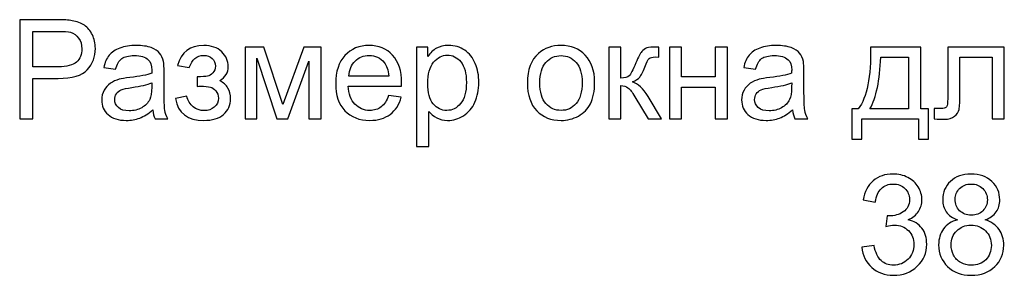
# Model space of a CAD drawing. Header units: centimetres. Extents: x -29.6 to 29.7, y -21 to 21.
# Tile 5 of 24: x 9.3 to 14.3, y -12.5 to -11.2. Entities that reach past the tile are written whole.
import ezdxf

# ---------------------------------------------------------------- set-up
doc = ezdxf.new("R2010")
doc.units = ezdxf.units.CM
doc.header["$MEASUREMENT"] = 0
doc.layers.add('06___PRT_ALL_SURFS', color=7, linetype='Continuous')

msp = doc.modelspace()

# ---------------------------------------------------------------- linework, layer by layer
at = {"layer": '06___PRT_ALL_SURFS'}
for points, knots in [([(9.31321, -11.6993), (9.31321, -11.6993), (9.31321, -11.20267), (9.31321, -11.20267), (9.31321, -11.20267), (9.50073, -11.20267), (9.50073, -11.20267), (9.53367, -11.20267), (9.55887, -11.20429), (9.57633, -11.20741), (9.60072, -11.21146), (9.62118, -11.21921), (9.63771, -11.23053), (9.65425, -11.24198), (9.66754, -11.25793), (9.67759, -11.27839), (9.68765, -11.29886), (9.69263, -11.3214), (9.69263, -11.34602), (9.69263, -11.3881), (9.67922, -11.42382), (9.65228, -11.45295), (9.62546, -11.4822), (9.57679, -11.49676), (9.5065, -11.49676), (9.5065, -11.49676), (9.37911, -11.49676), (9.37911, -11.49676), (9.37911, -11.49676), (9.37911, -11.6993), (9.37911, -11.6993), (9.37911, -11.6993), (9.31321, -11.6993), (9.31321, -11.6993)], [0, 0, 0, 0, 0.0909091, 0.0909091, 0.0909091, 0.1818182, 0.1818182, 0.1818182, 0.2727273, 0.2727273, 0.2727273, 0.3636364, 0.3636364, 0.3636364, 0.4545455, 0.4545455, 0.4545455, 0.5454545, 0.5454545, 0.5454545, 0.6363636, 0.6363636, 0.6363636, 0.7272727, 0.7272727, 0.7272727, 0.8181818, 0.8181818, 0.8181818, 0.9090909, 0.9090909, 0.9090909, 1, 1, 1, 1]), ([(9.37911, -11.4385), (9.37911, -11.4385), (9.50743, -11.4385), (9.50743, -11.4385), (9.54997, -11.4385), (9.58003, -11.43064), (9.59794, -11.4148), (9.61575, -11.39897), (9.62465, -11.37677), (9.62465, -11.34799), (9.62465, -11.32729), (9.61945, -11.30949), (9.60893, -11.29469), (9.59841, -11.27989), (9.58454, -11.27007), (9.56743, -11.26533), (9.55633, -11.26244), (9.53587, -11.26094), (9.50616, -11.26094), (9.50616, -11.26094), (9.37911, -11.26094), (9.37911, -11.26094), (9.37911, -11.26094), (9.37911, -11.4385), (9.37911, -11.4385)], [0, 0, 0, 0, 0.125, 0.125, 0.125, 0.25, 0.25, 0.25, 0.375, 0.375, 0.375, 0.5, 0.5, 0.5, 0.625, 0.625, 0.625, 0.75, 0.75, 0.75, 0.875, 0.875, 0.875, 1, 1, 1, 1]), ([(9.98036, -11.65422), (9.95771, -11.67352), (9.93586, -11.68705), (9.91493, -11.69503), (9.89401, -11.703), (9.87158, -11.70693), (9.84754, -11.70693), (9.808, -11.70693), (9.7776, -11.69734), (9.75633, -11.67803), (9.73506, -11.65884), (9.72442, -11.63422), (9.72442, -11.60428), (9.72442, -11.58671), (9.72846, -11.57064), (9.73644, -11.55607), (9.74453, -11.54151), (9.75505, -11.52995), (9.768, -11.52116), (9.78107, -11.51237), (9.79563, -11.50567), (9.81193, -11.50116), (9.82396, -11.49804), (9.8421, -11.49503), (9.86626, -11.49203), (9.91551, -11.48625), (9.95193, -11.4792), (9.97516, -11.47111), (9.97539, -11.46278), (9.97551, -11.45746), (9.97551, -11.45526), (9.97551, -11.43053), (9.96973, -11.41307), (9.95817, -11.4029), (9.94256, -11.38914), (9.91933, -11.38232), (9.88857, -11.38232), (9.85979, -11.38232), (9.83852, -11.38741), (9.82488, -11.39746), (9.81112, -11.40752), (9.80106, -11.42532), (9.79448, -11.45099), (9.79448, -11.45099), (9.73482, -11.44266), (9.73482, -11.44266), (9.74025, -11.41711), (9.74916, -11.39642), (9.76164, -11.3807), (9.77413, -11.36498), (9.79216, -11.35296), (9.81575, -11.3444), (9.83921, -11.33596), (9.86661, -11.33169), (9.89759, -11.33169), (9.92834, -11.33169), (9.95343, -11.33527), (9.97273, -11.34255), (9.99193, -11.34983), (10.00614, -11.35885), (10.01516, -11.36984), (10.02418, -11.38082), (10.03053, -11.39469), (10.03423, -11.41145), (10.0362, -11.42185), (10.03724, -11.44058), (10.03724, -11.46752), (10.03724, -11.46752), (10.03724, -11.54844), (10.03724, -11.54844), (10.03724, -11.60497), (10.03851, -11.64069), (10.04106, -11.65584), (10.04348, -11.67098), (10.04857, -11.68543), (10.05597, -11.6993), (10.05597, -11.6993), (9.99215, -11.6993), (9.99215, -11.6993), (9.98603, -11.68647), (9.9821, -11.67144), (9.98036, -11.65422)], [0, 0, 0, 0, 0.037037, 0.037037, 0.037037, 0.0740741, 0.0740741, 0.0740741, 0.1111111, 0.1111111, 0.1111111, 0.1481481, 0.1481481, 0.1481481, 0.1851852, 0.1851852, 0.1851852, 0.2222222, 0.2222222, 0.2222222, 0.2592593, 0.2592593, 0.2592593, 0.2962963, 0.2962963, 0.2962963, 0.3333333, 0.3333333, 0.3333333, 0.3703704, 0.3703704, 0.3703704, 0.4074074, 0.4074074, 0.4074074, 0.4444444, 0.4444444, 0.4444444, 0.4814815, 0.4814815, 0.4814815, 0.5185185, 0.5185185, 0.5185185, 0.5555556, 0.5555556, 0.5555556, 0.5925926, 0.5925926, 0.5925926, 0.6296296, 0.6296296, 0.6296296, 0.6666667, 0.6666667, 0.6666667, 0.7037037, 0.7037037, 0.7037037, 0.7407407, 0.7407407, 0.7407407, 0.7777778, 0.7777778, 0.7777778, 0.8148148, 0.8148148, 0.8148148, 0.8518519, 0.8518519, 0.8518519, 0.8888889, 0.8888889, 0.8888889, 0.9259259, 0.9259259, 0.9259259, 0.962963, 0.962963, 0.962963, 1, 1, 1, 1]), ([(10.20301, -11.5363), (10.20301, -11.5363), (10.20301, -11.48844), (10.20301, -11.48844), (10.22868, -11.48821), (10.24625, -11.48717), (10.2555, -11.48544), (10.26486, -11.48359), (10.27376, -11.47827), (10.28208, -11.46925), (10.29041, -11.46024), (10.29457, -11.44902), (10.29457, -11.4355), (10.29457, -11.4192), (10.28914, -11.40602), (10.27815, -11.39631), (10.26717, -11.38648), (10.25307, -11.38163), (10.23561, -11.38163), (10.20128, -11.38163), (10.17723, -11.40174), (10.16348, -11.44197), (10.16348, -11.44197), (10.10522, -11.43226), (10.10522, -11.43226), (10.12325, -11.36521), (10.16695, -11.33169), (10.23607, -11.33169), (10.27445, -11.33169), (10.30451, -11.34209), (10.32636, -11.36301), (10.34821, -11.38394), (10.35908, -11.40891), (10.35908, -11.43792), (10.35908, -11.46717), (10.34486, -11.49052), (10.31653, -11.50775), (10.33469, -11.51746), (10.34821, -11.52983), (10.35734, -11.54486), (10.36636, -11.55988), (10.37087, -11.57769), (10.37087, -11.59827), (10.37087, -11.63052), (10.35908, -11.65664), (10.33561, -11.67676), (10.31203, -11.69688), (10.2792, -11.70693), (10.23688, -11.70693), (10.15481, -11.70693), (10.10718, -11.67063), (10.09411, -11.59803), (10.09411, -11.59803), (10.15168, -11.58555), (10.15168, -11.58555), (10.15689, -11.60844), (10.16741, -11.62624), (10.18336, -11.63885), (10.19931, -11.65145), (10.21746, -11.65769), (10.23804, -11.65769), (10.25862, -11.65769), (10.27573, -11.65191), (10.28937, -11.64023), (10.30301, -11.62867), (10.30983, -11.61388), (10.30983, -11.59584), (10.30983, -11.58185), (10.30555, -11.56971), (10.297, -11.55931), (10.28844, -11.5489), (10.27931, -11.54243), (10.2696, -11.53989), (10.25989, -11.53723), (10.24232, -11.53596), (10.21689, -11.53596), (10.2148, -11.53596), (10.21018, -11.53607), (10.20301, -11.5363)], [0, 0, 0, 0, 0.0384615, 0.0384615, 0.0384615, 0.0769231, 0.0769231, 0.0769231, 0.1153846, 0.1153846, 0.1153846, 0.1538462, 0.1538462, 0.1538462, 0.1923077, 0.1923077, 0.1923077, 0.2307692, 0.2307692, 0.2307692, 0.2692308, 0.2692308, 0.2692308, 0.3076923, 0.3076923, 0.3076923, 0.3461538, 0.3461538, 0.3461538, 0.3846154, 0.3846154, 0.3846154, 0.4230769, 0.4230769, 0.4230769, 0.4615385, 0.4615385, 0.4615385, 0.5, 0.5, 0.5, 0.5384615, 0.5384615, 0.5384615, 0.5769231, 0.5769231, 0.5769231, 0.6153846, 0.6153846, 0.6153846, 0.6538462, 0.6538462, 0.6538462, 0.6923077, 0.6923077, 0.6923077, 0.7307692, 0.7307692, 0.7307692, 0.7692308, 0.7692308, 0.7692308, 0.8076923, 0.8076923, 0.8076923, 0.8461538, 0.8461538, 0.8461538, 0.8846154, 0.8846154, 0.8846154, 0.9230769, 0.9230769, 0.9230769, 0.9615385, 0.9615385, 0.9615385, 1, 1, 1, 1]), ([(10.44335, -11.33932), (10.44335, -11.33932), (10.53723, -11.33932), (10.53723, -11.33932), (10.53723, -11.33932), (10.63237, -11.6274), (10.63237, -11.6274), (10.63237, -11.6274), (10.73768, -11.33932), (10.73768, -11.33932), (10.73768, -11.33932), (10.82484, -11.33932), (10.82484, -11.33932), (10.82484, -11.33932), (10.82484, -11.6993), (10.82484, -11.6993), (10.82484, -11.6993), (10.76381, -11.6993), (10.76381, -11.6993), (10.76381, -11.6993), (10.76381, -11.40949), (10.76381, -11.40949), (10.76381, -11.40949), (10.6578, -11.6993), (10.6578, -11.6993), (10.6578, -11.6993), (10.60323, -11.6993), (10.60323, -11.6993), (10.60323, -11.6993), (10.50301, -11.39562), (10.50301, -11.39562), (10.50301, -11.39562), (10.50301, -11.6993), (10.50301, -11.6993), (10.50301, -11.6993), (10.44335, -11.6993), (10.44335, -11.6993), (10.44335, -11.6993), (10.44335, -11.33932), (10.44335, -11.33932)], [0, 0, 0, 0, 0.0769231, 0.0769231, 0.0769231, 0.1538462, 0.1538462, 0.1538462, 0.2307692, 0.2307692, 0.2307692, 0.3076923, 0.3076923, 0.3076923, 0.3846154, 0.3846154, 0.3846154, 0.4615385, 0.4615385, 0.4615385, 0.5384615, 0.5384615, 0.5384615, 0.6153846, 0.6153846, 0.6153846, 0.6923077, 0.6923077, 0.6923077, 0.7692308, 0.7692308, 0.7692308, 0.8461538, 0.8461538, 0.8461538, 0.9230769, 0.9230769, 0.9230769, 1, 1, 1, 1]), ([(11.16367, -11.58278), (11.16367, -11.58278), (11.22679, -11.5911), (11.22679, -11.5911), (11.21697, -11.62774), (11.19859, -11.6563), (11.17177, -11.67653), (11.14495, -11.69676), (11.11073, -11.70693), (11.069, -11.70693), (11.01651, -11.70693), (10.97489, -11.69075), (10.94415, -11.65838), (10.9134, -11.62613), (10.89802, -11.58069), (10.89802, -11.52231), (10.89802, -11.46197), (10.91351, -11.41504), (10.94461, -11.38174), (10.9757, -11.34833), (11.01605, -11.33169), (11.06565, -11.33169), (11.11362, -11.33169), (11.15281, -11.34799), (11.18321, -11.3807), (11.21362, -11.41342), (11.22888, -11.45943), (11.22888, -11.51873), (11.22888, -11.52231), (11.22876, -11.52775), (11.22853, -11.53491), (11.22853, -11.53491), (10.96045, -11.53491), (10.96045, -11.53491), (10.96276, -11.57434), (10.97386, -11.60463), (10.99397, -11.62555), (11.01397, -11.64647), (11.03906, -11.65699), (11.069, -11.65699), (11.09131, -11.65699), (11.11038, -11.6511), (11.1261, -11.63931), (11.14195, -11.62751), (11.15443, -11.60867), (11.16367, -11.58278)], [0, 0, 0, 0, 0.0666667, 0.0666667, 0.0666667, 0.1333333, 0.1333333, 0.1333333, 0.2, 0.2, 0.2, 0.2666667, 0.2666667, 0.2666667, 0.3333333, 0.3333333, 0.3333333, 0.4, 0.4, 0.4, 0.4666667, 0.4666667, 0.4666667, 0.5333333, 0.5333333, 0.5333333, 0.6, 0.6, 0.6, 0.6666667, 0.6666667, 0.6666667, 0.7333333, 0.7333333, 0.7333333, 0.8, 0.8, 0.8, 0.8666667, 0.8666667, 0.8666667, 0.9333333, 0.9333333, 0.9333333, 1, 1, 1, 1]), ([(11.3039, -11.83733), (11.3039, -11.83733), (11.3039, -11.33932), (11.3039, -11.33932), (11.3039, -11.33932), (11.35939, -11.33932), (11.35939, -11.33932), (11.35939, -11.33932), (11.35939, -11.3866), (11.35939, -11.3866), (11.37246, -11.36833), (11.38725, -11.35457), (11.40378, -11.34544), (11.4202, -11.33631), (11.4402, -11.33169), (11.46366, -11.33169), (11.49442, -11.33169), (11.52147, -11.33955), (11.54494, -11.35538), (11.5684, -11.3711), (11.58609, -11.39342), (11.59811, -11.42209), (11.61002, -11.45087), (11.61603, -11.48232), (11.61603, -11.51665), (11.61603, -11.5533), (11.60944, -11.58636), (11.59626, -11.61584), (11.58308, -11.6452), (11.56389, -11.66775), (11.53869, -11.68347), (11.5136, -11.69907), (11.48713, -11.70693), (11.45939, -11.70693), (11.43904, -11.70693), (11.42077, -11.70265), (11.40471, -11.6941), (11.38852, -11.68554), (11.37534, -11.6748), (11.36494, -11.66173), (11.36494, -11.66173), (11.36494, -11.83733), (11.36494, -11.83733), (11.36494, -11.83733), (11.3039, -11.83733), (11.3039, -11.83733)], [0, 0, 0, 0, 0.0666667, 0.0666667, 0.0666667, 0.1333333, 0.1333333, 0.1333333, 0.2, 0.2, 0.2, 0.2666667, 0.2666667, 0.2666667, 0.3333333, 0.3333333, 0.3333333, 0.4, 0.4, 0.4, 0.4666667, 0.4666667, 0.4666667, 0.5333333, 0.5333333, 0.5333333, 0.6, 0.6, 0.6, 0.6666667, 0.6666667, 0.6666667, 0.7333333, 0.7333333, 0.7333333, 0.8, 0.8, 0.8, 0.8666667, 0.8666667, 0.8666667, 0.9333333, 0.9333333, 0.9333333, 1, 1, 1, 1]), ([(11.85949, -11.51931), (11.85949, -11.45284), (11.87798, -11.40359), (11.91509, -11.37157), (11.94596, -11.34498), (11.98376, -11.33169), (12.02827, -11.33169), (12.07763, -11.33169), (12.11809, -11.34787), (12.14954, -11.38024), (12.18086, -11.41249), (12.19658, -11.45723), (12.19658, -11.51422), (12.19658, -11.56046), (12.18965, -11.59677), (12.17578, -11.62324), (12.16191, -11.64971), (12.14167, -11.67029), (12.11509, -11.68497), (12.08861, -11.69965), (12.0596, -11.70693), (12.02827, -11.70693), (11.97786, -11.70693), (11.93717, -11.69086), (11.90608, -11.65861), (11.87498, -11.62636), (11.85949, -11.57989), (11.85949, -11.51931)], [0, 0, 0, 0, 0.1111111, 0.1111111, 0.1111111, 0.2222222, 0.2222222, 0.2222222, 0.3333333, 0.3333333, 0.3333333, 0.4444444, 0.4444444, 0.4444444, 0.5555556, 0.5555556, 0.5555556, 0.6666667, 0.6666667, 0.6666667, 0.7777778, 0.7777778, 0.7777778, 0.8888889, 0.8888889, 0.8888889, 1, 1, 1, 1]), ([(12.26745, -11.33932), (12.26745, -11.33932), (12.32849, -11.33932), (12.32849, -11.33932), (12.32849, -11.33932), (12.32849, -11.49469), (12.32849, -11.49469), (12.34791, -11.49469), (12.36155, -11.49099), (12.36941, -11.48347), (12.37715, -11.47607), (12.3886, -11.45446), (12.40386, -11.4185), (12.41588, -11.39007), (12.42559, -11.37134), (12.43299, -11.36232), (12.44051, -11.35331), (12.44906, -11.34718), (12.45877, -11.34406), (12.4686, -11.34094), (12.48421, -11.33932), (12.50559, -11.33932), (12.50559, -11.33932), (12.51785, -11.33932), (12.51785, -11.33932), (12.51785, -11.33932), (12.51785, -11.3896), (12.51785, -11.3896), (12.51785, -11.3896), (12.50085, -11.38926), (12.50085, -11.38926), (12.48478, -11.38926), (12.47449, -11.39168), (12.46998, -11.39642), (12.46524, -11.40139), (12.45796, -11.41619), (12.44825, -11.44082), (12.43901, -11.4644), (12.43057, -11.4807), (12.42282, -11.48971), (12.41519, -11.49873), (12.40328, -11.50694), (12.38721, -11.51445), (12.41346, -11.52151), (12.43935, -11.5459), (12.46479, -11.58775), (12.46479, -11.58775), (12.53172, -11.6993), (12.53172, -11.6993), (12.53172, -11.6993), (12.46467, -11.6993), (12.46467, -11.6993), (12.46467, -11.6993), (12.39866, -11.58809), (12.39866, -11.58809), (12.38536, -11.56555), (12.3738, -11.55076), (12.36398, -11.54358), (12.35404, -11.53642), (12.34225, -11.53284), (12.32849, -11.53284), (12.32849, -11.53284), (12.32849, -11.6993), (12.32849, -11.6993), (12.32849, -11.6993), (12.26745, -11.6993), (12.26745, -11.6993), (12.26745, -11.6993), (12.26745, -11.33932), (12.26745, -11.33932)], [0, 0, 0, 0, 0.0434783, 0.0434783, 0.0434783, 0.0869565, 0.0869565, 0.0869565, 0.1304348, 0.1304348, 0.1304348, 0.173913, 0.173913, 0.173913, 0.2173913, 0.2173913, 0.2173913, 0.2608696, 0.2608696, 0.2608696, 0.3043478, 0.3043478, 0.3043478, 0.3478261, 0.3478261, 0.3478261, 0.3913043, 0.3913043, 0.3913043, 0.4347826, 0.4347826, 0.4347826, 0.4782609, 0.4782609, 0.4782609, 0.5217391, 0.5217391, 0.5217391, 0.5652174, 0.5652174, 0.5652174, 0.6086957, 0.6086957, 0.6086957, 0.6521739, 0.6521739, 0.6521739, 0.6956522, 0.6956522, 0.6956522, 0.7391304, 0.7391304, 0.7391304, 0.7826087, 0.7826087, 0.7826087, 0.826087, 0.826087, 0.826087, 0.8695652, 0.8695652, 0.8695652, 0.9130435, 0.9130435, 0.9130435, 0.9565217, 0.9565217, 0.9565217, 1, 1, 1, 1]), ([(12.5716, -11.33932), (12.5716, -11.33932), (12.63264, -11.33932), (12.63264, -11.33932), (12.63264, -11.33932), (12.63264, -11.48914), (12.63264, -11.48914), (12.63264, -11.48914), (12.80188, -11.48914), (12.80188, -11.48914), (12.80188, -11.48914), (12.80188, -11.33932), (12.80188, -11.33932), (12.80188, -11.33932), (12.86292, -11.33932), (12.86292, -11.33932), (12.86292, -11.33932), (12.86292, -11.6993), (12.86292, -11.6993), (12.86292, -11.6993), (12.80188, -11.6993), (12.80188, -11.6993), (12.80188, -11.6993), (12.80188, -11.53977), (12.80188, -11.53977), (12.80188, -11.53977), (12.63264, -11.53977), (12.63264, -11.53977), (12.63264, -11.53977), (12.63264, -11.6993), (12.63264, -11.6993), (12.63264, -11.6993), (12.5716, -11.6993), (12.5716, -11.6993), (12.5716, -11.6993), (12.5716, -11.33932), (12.5716, -11.33932)], [0, 0, 0, 0, 0.0833333, 0.0833333, 0.0833333, 0.1666667, 0.1666667, 0.1666667, 0.25, 0.25, 0.25, 0.3333333, 0.3333333, 0.3333333, 0.4166667, 0.4166667, 0.4166667, 0.5, 0.5, 0.5, 0.5833333, 0.5833333, 0.5833333, 0.6666667, 0.6666667, 0.6666667, 0.75, 0.75, 0.75, 0.8333333, 0.8333333, 0.8333333, 0.9166667, 0.9166667, 0.9166667, 1, 1, 1, 1]), ([(13.18973, -11.65422), (13.16707, -11.67352), (13.14522, -11.68705), (13.1243, -11.69503), (13.10337, -11.703), (13.08095, -11.70693), (13.0569, -11.70693), (13.01737, -11.70693), (12.98696, -11.69734), (12.96569, -11.67803), (12.94442, -11.65884), (12.93379, -11.63422), (12.93379, -11.60428), (12.93379, -11.58671), (12.93783, -11.57064), (12.94581, -11.55607), (12.9539, -11.54151), (12.96442, -11.52995), (12.97737, -11.52116), (12.99043, -11.51237), (13.005, -11.50567), (13.0213, -11.50116), (13.03332, -11.49804), (13.05147, -11.49503), (13.07563, -11.49203), (13.12488, -11.48625), (13.1613, -11.4792), (13.18453, -11.47111), (13.18476, -11.46278), (13.18488, -11.45746), (13.18488, -11.45526), (13.18488, -11.43053), (13.17909, -11.41307), (13.16754, -11.4029), (13.15193, -11.38914), (13.12869, -11.38232), (13.09794, -11.38232), (13.06916, -11.38232), (13.04789, -11.38741), (13.03425, -11.39746), (13.02049, -11.40752), (13.01043, -11.42532), (13.00384, -11.45099), (13.00384, -11.45099), (12.94419, -11.44266), (12.94419, -11.44266), (12.94962, -11.41711), (12.95853, -11.39642), (12.97101, -11.3807), (12.9835, -11.36498), (13.00153, -11.35296), (13.02511, -11.3444), (13.04858, -11.33596), (13.07598, -11.33169), (13.10696, -11.33169), (13.13771, -11.33169), (13.1628, -11.33527), (13.1821, -11.34255), (13.20129, -11.34983), (13.21551, -11.35885), (13.22453, -11.36984), (13.23354, -11.38082), (13.2399, -11.39469), (13.2436, -11.41145), (13.24557, -11.42185), (13.24661, -11.44058), (13.24661, -11.46752), (13.24661, -11.46752), (13.24661, -11.54844), (13.24661, -11.54844), (13.24661, -11.60497), (13.24788, -11.64069), (13.25042, -11.65584), (13.25285, -11.67098), (13.25794, -11.68543), (13.26534, -11.6993), (13.26534, -11.6993), (13.20152, -11.6993), (13.20152, -11.6993), (13.19539, -11.68647), (13.19146, -11.67144), (13.18973, -11.65422)], [0, 0, 0, 0, 0.037037, 0.037037, 0.037037, 0.0740741, 0.0740741, 0.0740741, 0.1111111, 0.1111111, 0.1111111, 0.1481481, 0.1481481, 0.1481481, 0.1851852, 0.1851852, 0.1851852, 0.2222222, 0.2222222, 0.2222222, 0.2592593, 0.2592593, 0.2592593, 0.2962963, 0.2962963, 0.2962963, 0.3333333, 0.3333333, 0.3333333, 0.3703704, 0.3703704, 0.3703704, 0.4074074, 0.4074074, 0.4074074, 0.4444444, 0.4444444, 0.4444444, 0.4814815, 0.4814815, 0.4814815, 0.5185185, 0.5185185, 0.5185185, 0.5555556, 0.5555556, 0.5555556, 0.5925926, 0.5925926, 0.5925926, 0.6296296, 0.6296296, 0.6296296, 0.6666667, 0.6666667, 0.6666667, 0.7037037, 0.7037037, 0.7037037, 0.7407407, 0.7407407, 0.7407407, 0.7777778, 0.7777778, 0.7777778, 0.8148148, 0.8148148, 0.8148148, 0.8518519, 0.8518519, 0.8518519, 0.8888889, 0.8888889, 0.8888889, 0.9259259, 0.9259259, 0.9259259, 0.962963, 0.962963, 0.962963, 1, 1, 1, 1]), ([(13.58093, -11.33932), (13.58093, -11.33932), (13.83202, -11.33932), (13.83202, -11.33932), (13.83202, -11.33932), (13.83202, -11.64936), (13.83202, -11.64936), (13.83202, -11.64936), (13.87087, -11.64936), (13.87087, -11.64936), (13.87087, -11.64936), (13.87087, -11.80127), (13.87087, -11.80127), (13.87087, -11.80127), (13.82092, -11.80127), (13.82092, -11.80127), (13.82092, -11.80127), (13.82092, -11.6993), (13.82092, -11.6993), (13.82092, -11.6993), (13.53723, -11.6993), (13.53723, -11.6993), (13.53723, -11.6993), (13.53723, -11.80127), (13.53723, -11.80127), (13.53723, -11.80127), (13.48729, -11.80127), (13.48729, -11.80127), (13.48729, -11.80127), (13.48729, -11.64936), (13.48729, -11.64936), (13.48729, -11.64936), (13.5192, -11.64936), (13.5192, -11.64936), (13.5622, -11.59098), (13.58278, -11.48764), (13.58093, -11.33932)], [0, 0, 0, 0, 0.0833333, 0.0833333, 0.0833333, 0.1666667, 0.1666667, 0.1666667, 0.25, 0.25, 0.25, 0.3333333, 0.3333333, 0.3333333, 0.4166667, 0.4166667, 0.4166667, 0.5, 0.5, 0.5, 0.5833333, 0.5833333, 0.5833333, 0.6666667, 0.6666667, 0.6666667, 0.75, 0.75, 0.75, 0.8333333, 0.8333333, 0.8333333, 0.9166667, 0.9166667, 0.9166667, 1, 1, 1, 1]), ([(13.96763, -11.33932), (13.96763, -11.33932), (14.25132, -11.33932), (14.25132, -11.33932), (14.25132, -11.33932), (14.25132, -11.69896), (14.25132, -11.69896), (14.25132, -11.69896), (14.19028, -11.69896), (14.19028, -11.69896), (14.19028, -11.69896), (14.19028, -11.38995), (14.19028, -11.38995), (14.19028, -11.38995), (14.02866, -11.38995), (14.02866, -11.38995), (14.02866, -11.38995), (14.02866, -11.56902), (14.02866, -11.56902), (14.02866, -11.61075), (14.02727, -11.63827), (14.02462, -11.65168), (14.02184, -11.66497), (14.01444, -11.67653), (14.0023, -11.68647), (13.99005, -11.69641), (13.97248, -11.70139), (13.94948, -11.70139), (13.93525, -11.70139), (13.91884, -11.70046), (13.90035, -11.69872), (13.90035, -11.69872), (13.90035, -11.64797), (13.90035, -11.64797), (13.90035, -11.64797), (13.92705, -11.64797), (13.92705, -11.64797), (13.93965, -11.64797), (13.94867, -11.64671), (13.9541, -11.64404), (13.95953, -11.6415), (13.96312, -11.63734), (13.96496, -11.63167), (13.9667, -11.62601), (13.96763, -11.60763), (13.96763, -11.57653), (13.96763, -11.57653), (13.96763, -11.33932), (13.96763, -11.33932)], [0, 0, 0, 0, 0.0625, 0.0625, 0.0625, 0.125, 0.125, 0.125, 0.1875, 0.1875, 0.1875, 0.25, 0.25, 0.25, 0.3125, 0.3125, 0.3125, 0.375, 0.375, 0.375, 0.4375, 0.4375, 0.4375, 0.5, 0.5, 0.5, 0.5625, 0.5625, 0.5625, 0.625, 0.625, 0.625, 0.6875, 0.6875, 0.6875, 0.75, 0.75, 0.75, 0.8125, 0.8125, 0.8125, 0.875, 0.875, 0.875, 0.9375, 0.9375, 0.9375, 1, 1, 1, 1]), ([(10.96391, -11.48497), (10.96391, -11.48497), (11.16437, -11.48497), (11.16437, -11.48497), (11.16171, -11.45468), (11.15397, -11.43203), (11.14137, -11.41688), (11.12206, -11.39342), (11.09686, -11.38163), (11.06599, -11.38163), (11.03801, -11.38163), (11.01455, -11.39099), (10.99547, -11.40972), (10.97651, -11.42845), (10.966, -11.45353), (10.96391, -11.48497)], [0, 0, 0, 0, 0.2, 0.2, 0.2, 0.4, 0.4, 0.4, 0.6, 0.6, 0.6, 0.8, 0.8, 0.8, 1, 1, 1, 1]), ([(11.35939, -11.52151), (11.35939, -11.56763), (11.36876, -11.60173), (11.38737, -11.62381), (11.4061, -11.6459), (11.42875, -11.65699), (11.45534, -11.65699), (11.48239, -11.65699), (11.50551, -11.64555), (11.5247, -11.62266), (11.54401, -11.59977), (11.55361, -11.56439), (11.55361, -11.51642), (11.55361, -11.47064), (11.54424, -11.43642), (11.5254, -11.41365), (11.50655, -11.39088), (11.48413, -11.37954), (11.458, -11.37954), (11.4321, -11.37954), (11.40922, -11.39168), (11.38933, -11.41585), (11.36933, -11.44012), (11.35939, -11.47527), (11.35939, -11.52151)], [0, 0, 0, 0, 0.125, 0.125, 0.125, 0.25, 0.25, 0.25, 0.375, 0.375, 0.375, 0.5, 0.5, 0.5, 0.625, 0.625, 0.625, 0.75, 0.75, 0.75, 0.875, 0.875, 0.875, 1, 1, 1, 1]), ([(11.92191, -11.51942), (11.92191, -11.56543), (11.93197, -11.59989), (11.95209, -11.62266), (11.97232, -11.64555), (11.99763, -11.65699), (12.02827, -11.65699), (12.05855, -11.65699), (12.08376, -11.64555), (12.10399, -11.62255), (12.1241, -11.59954), (12.13416, -11.56451), (12.13416, -11.51746), (12.13416, -11.47307), (12.12399, -11.43943), (12.10376, -11.41666), (12.08352, -11.39376), (12.05832, -11.38232), (12.02827, -11.38232), (11.99763, -11.38232), (11.97232, -11.39365), (11.95209, -11.41642), (11.93197, -11.4392), (11.92191, -11.47353), (11.92191, -11.51942)], [0, 0, 0, 0, 0.125, 0.125, 0.125, 0.25, 0.25, 0.25, 0.375, 0.375, 0.375, 0.5, 0.5, 0.5, 0.625, 0.625, 0.625, 0.75, 0.75, 0.75, 0.875, 0.875, 0.875, 1, 1, 1, 1]), ([(13.63157, -11.38995), (13.62706, -11.50682), (13.60902, -11.59329), (13.57746, -11.64936), (13.57746, -11.64936), (13.77098, -11.64936), (13.77098, -11.64936), (13.77098, -11.64936), (13.77098, -11.38995), (13.77098, -11.38995), (13.77098, -11.38995), (13.63157, -11.38995), (13.63157, -11.38995)], [0, 0, 0, 0, 0.25, 0.25, 0.25, 0.5, 0.5, 0.5, 0.75, 0.75, 0.75, 1, 1, 1, 1]), ([(9.97551, -11.51896), (9.95331, -11.52798), (9.92002, -11.53561), (9.87563, -11.54185), (9.85043, -11.54544), (9.83262, -11.54948), (9.82222, -11.55399), (9.81181, -11.5585), (9.80384, -11.56509), (9.79818, -11.57364), (9.79251, -11.58231), (9.78962, -11.59191), (9.78962, -11.60254), (9.78962, -11.61861), (9.79574, -11.63214), (9.80811, -11.64289), (9.82048, -11.65364), (9.83852, -11.65907), (9.86222, -11.65907), (9.88569, -11.65907), (9.90661, -11.65399), (9.92499, -11.6437), (9.94325, -11.63353), (9.95678, -11.61954), (9.96534, -11.60185), (9.97192, -11.58809), (9.97516, -11.56787), (9.97516, -11.54116), (9.97516, -11.54116), (9.97551, -11.51896), (9.97551, -11.51896)], [0, 0, 0, 0, 0.1, 0.1, 0.1, 0.2, 0.2, 0.2, 0.3, 0.3, 0.3, 0.4, 0.4, 0.4, 0.5, 0.5, 0.5, 0.6, 0.6, 0.6, 0.7, 0.7, 0.7, 0.8, 0.8, 0.8, 0.9, 0.9, 0.9, 1, 1, 1, 1]), ([(13.18488, -11.51896), (13.16268, -11.52798), (13.12939, -11.53561), (13.085, -11.54185), (13.0598, -11.54544), (13.04199, -11.54948), (13.03158, -11.55399), (13.02118, -11.5585), (13.01321, -11.56509), (13.00754, -11.57364), (13.00188, -11.58231), (12.99899, -11.59191), (12.99899, -11.60254), (12.99899, -11.61861), (13.00511, -11.63214), (13.01748, -11.64289), (13.02985, -11.65364), (13.04789, -11.65907), (13.07159, -11.65907), (13.09505, -11.65907), (13.11598, -11.65399), (13.13436, -11.6437), (13.15262, -11.63353), (13.16615, -11.61954), (13.1747, -11.60185), (13.18129, -11.58809), (13.18453, -11.56787), (13.18453, -11.54116), (13.18453, -11.54116), (13.18488, -11.51896), (13.18488, -11.51896)], [0, 0, 0, 0, 0.1, 0.1, 0.1, 0.2, 0.2, 0.2, 0.3, 0.3, 0.3, 0.4, 0.4, 0.4, 0.5, 0.5, 0.5, 0.6, 0.6, 0.6, 0.7, 0.7, 0.7, 0.8, 0.8, 0.8, 0.9, 0.9, 0.9, 1, 1, 1, 1]), ([(13.53699, -12.3424), (13.53699, -12.3424), (13.59804, -12.33408), (13.59804, -12.33408), (13.60509, -12.36876), (13.61688, -12.39373), (13.63364, -12.40899), (13.6504, -12.42425), (13.67098, -12.43188), (13.69537, -12.43188), (13.72427, -12.43188), (13.74867, -12.42194), (13.76832, -12.40206), (13.78797, -12.38217), (13.7978, -12.35754), (13.7978, -12.32818), (13.7978, -12.30021), (13.78866, -12.27709), (13.77028, -12.25882), (13.75202, -12.24067), (13.72878, -12.23154), (13.70046, -12.23154), (13.6889, -12.23154), (13.67456, -12.23385), (13.65734, -12.23836), (13.65734, -12.23836), (13.66416, -12.18495), (13.66416, -12.18495), (13.66821, -12.18541), (13.67156, -12.18564), (13.67398, -12.18564), (13.70011, -12.18564), (13.72346, -12.17882), (13.74439, -12.1653), (13.7652, -12.15177), (13.7756, -12.13096), (13.7756, -12.10287), (13.7756, -12.08056), (13.76797, -12.06207), (13.75283, -12.04738), (13.73768, -12.0327), (13.71815, -12.02542), (13.69422, -12.02542), (13.6704, -12.02542), (13.65063, -12.03293), (13.6348, -12.04796), (13.61896, -12.06299), (13.60878, -12.08553), (13.60428, -12.11559), (13.60428, -12.11559), (13.54324, -12.10449), (13.54324, -12.10449), (13.55075, -12.06357), (13.56763, -12.03178), (13.59411, -12.00923), (13.62046, -11.98669), (13.65341, -11.97548), (13.69271, -11.97548), (13.71977, -11.97548), (13.74474, -11.98126), (13.76751, -11.99293), (13.7904, -12.0045), (13.80785, -12.02033), (13.81988, -12.04033), (13.83201, -12.06045), (13.83802, -12.08172), (13.83802, -12.10426), (13.83802, -12.12565), (13.83225, -12.14507), (13.8208, -12.16264), (13.80924, -12.18021), (13.79213, -12.1942), (13.76959, -12.2046), (13.79895, -12.21131), (13.82172, -12.22541), (13.83802, -12.2468), (13.85421, -12.26807), (13.8623, -12.29489), (13.8623, -12.32691), (13.8623, -12.37026), (13.84646, -12.40714), (13.81491, -12.43731), (13.78323, -12.46748), (13.74323, -12.48252), (13.69491, -12.48252), (13.65133, -12.48252), (13.61514, -12.46945), (13.58636, -12.44344), (13.55746, -12.41743), (13.54104, -12.38379), (13.53699, -12.3424)], [0, 0, 0, 0, 0.0333333, 0.0333333, 0.0333333, 0.0666667, 0.0666667, 0.0666667, 0.1, 0.1, 0.1, 0.1333333, 0.1333333, 0.1333333, 0.1666667, 0.1666667, 0.1666667, 0.2, 0.2, 0.2, 0.2333333, 0.2333333, 0.2333333, 0.2666667, 0.2666667, 0.2666667, 0.3, 0.3, 0.3, 0.3333333, 0.3333333, 0.3333333, 0.3666667, 0.3666667, 0.3666667, 0.4, 0.4, 0.4, 0.4333333, 0.4333333, 0.4333333, 0.4666667, 0.4666667, 0.4666667, 0.5, 0.5, 0.5, 0.5333333, 0.5333333, 0.5333333, 0.5666667, 0.5666667, 0.5666667, 0.6, 0.6, 0.6, 0.6333333, 0.6333333, 0.6333333, 0.6666667, 0.6666667, 0.6666667, 0.7, 0.7, 0.7, 0.7333333, 0.7333333, 0.7333333, 0.7666667, 0.7666667, 0.7666667, 0.8, 0.8, 0.8, 0.8333333, 0.8333333, 0.8333333, 0.8666667, 0.8666667, 0.8666667, 0.9, 0.9, 0.9, 0.9333333, 0.9333333, 0.9333333, 0.9666667, 0.9666667, 0.9666667, 1, 1, 1, 1]), ([(14.01675, -12.20495), (13.99143, -12.1957), (13.9727, -12.18241), (13.96045, -12.1653), (13.94831, -12.14807), (13.94218, -12.1275), (13.94218, -12.10357), (13.94218, -12.06739), (13.95513, -12.0371), (13.98102, -12.01247), (14.00703, -11.98785), (14.04149, -11.97548), (14.08461, -11.97548), (14.12784, -11.97548), (14.16275, -11.98808), (14.18911, -12.01328), (14.21547, -12.03848), (14.22864, -12.06912), (14.22864, -12.1053), (14.22864, -12.12831), (14.22264, -12.14842), (14.21061, -12.16541), (14.19859, -12.18252), (14.18032, -12.1957), (14.1557, -12.20495), (14.1861, -12.21489), (14.20911, -12.23085), (14.22495, -12.25304), (14.24078, -12.27512), (14.24876, -12.30148), (14.24876, -12.33223), (14.24876, -12.37465), (14.23373, -12.41026), (14.20379, -12.43916), (14.17373, -12.46806), (14.13431, -12.48252), (14.08541, -12.48252), (14.03651, -12.48252), (13.9971, -12.46806), (13.96704, -12.43905), (13.9371, -12.41003), (13.92206, -12.37385), (13.92206, -12.3305), (13.92206, -12.29824), (13.93027, -12.27119), (13.94669, -12.24946), (13.96311, -12.22761), (13.98646, -12.21281), (14.01675, -12.20495)], [0, 0, 0, 0, 0.0625, 0.0625, 0.0625, 0.125, 0.125, 0.125, 0.1875, 0.1875, 0.1875, 0.25, 0.25, 0.25, 0.3125, 0.3125, 0.3125, 0.375, 0.375, 0.375, 0.4375, 0.4375, 0.4375, 0.5, 0.5, 0.5, 0.5625, 0.5625, 0.5625, 0.625, 0.625, 0.625, 0.6875, 0.6875, 0.6875, 0.75, 0.75, 0.75, 0.8125, 0.8125, 0.8125, 0.875, 0.875, 0.875, 0.9375, 0.9375, 0.9375, 1, 1, 1, 1]), ([(14.00461, -12.10137), (14.00461, -12.12495), (14.01212, -12.14414), (14.02703, -12.15906), (14.04206, -12.17397), (14.06171, -12.18148), (14.08611, -12.18148), (14.10981, -12.18148), (14.129, -12.17408), (14.14391, -12.15929), (14.15882, -12.14449), (14.16622, -12.12634), (14.16622, -12.10484), (14.16622, -12.08241), (14.15859, -12.06357), (14.14322, -12.04831), (14.12795, -12.03305), (14.10865, -12.02542), (14.08541, -12.02542), (14.06195, -12.02542), (14.04264, -12.03293), (14.02738, -12.04785), (14.01224, -12.06276), (14.00461, -12.08056), (14.00461, -12.10137)], [0, 0, 0, 0, 0.125, 0.125, 0.125, 0.25, 0.25, 0.25, 0.375, 0.375, 0.375, 0.5, 0.5, 0.5, 0.625, 0.625, 0.625, 0.75, 0.75, 0.75, 0.875, 0.875, 0.875, 1, 1, 1, 1]), ([(13.98449, -12.33096), (13.98449, -12.34842), (13.98854, -12.36518), (13.99663, -12.38148), (14.00472, -12.39766), (14.01698, -12.41026), (14.03339, -12.41916), (14.04969, -12.42807), (14.06727, -12.43258), (14.08587, -12.43258), (14.11524, -12.43258), (14.13929, -12.42321), (14.15813, -12.40448), (14.17697, -12.38576), (14.18633, -12.36194), (14.18633, -12.33304), (14.18633, -12.30367), (14.17663, -12.2794), (14.15732, -12.26021), (14.1379, -12.24102), (14.11339, -12.23142), (14.08391, -12.23142), (14.05501, -12.23142), (14.03131, -12.2409), (14.01258, -12.25986), (13.99385, -12.27882), (13.98449, -12.30252), (13.98449, -12.33096)], [0, 0, 0, 0, 0.1111111, 0.1111111, 0.1111111, 0.2222222, 0.2222222, 0.2222222, 0.3333333, 0.3333333, 0.3333333, 0.4444444, 0.4444444, 0.4444444, 0.5555556, 0.5555556, 0.5555556, 0.6666667, 0.6666667, 0.6666667, 0.7777778, 0.7777778, 0.7777778, 0.8888889, 0.8888889, 0.8888889, 1, 1, 1, 1])]:
    msp.add_open_spline(points, degree=3, knots=knots, dxfattribs=at)

doc.saveas('drawing.dxf')
